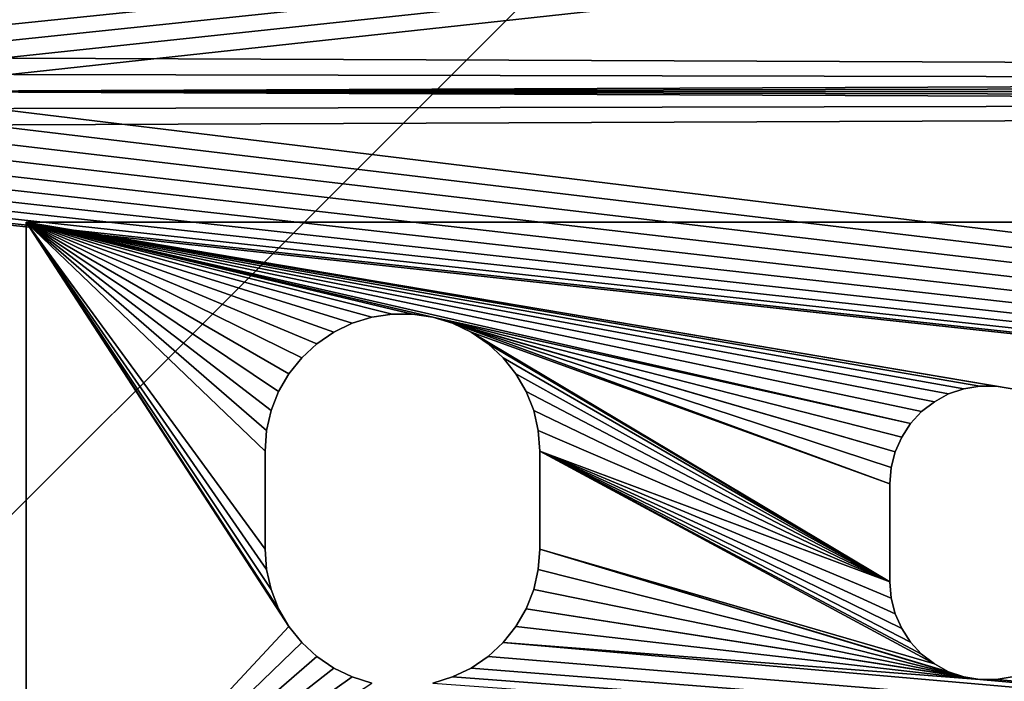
# Model space of a CAD drawing. Header units: millimetres. Extents: x -72 to 72, y -72 to 72.
# Tile 25 of 65: x -62 to -47, y -65 to -54. Entities that reach past the tile are written whole.
import ezdxf

# ---------------------------------------------------------------- set-up
doc = ezdxf.new("R2010")
doc.units = ezdxf.units.MM
doc.header["$LTSCALE"] = 65.185185
for name, color, linetype in [('1', 7, 'CONTINUOUS'), ('137', 7, 'CONTINUOUS'), ('138', 7, 'CONTINUOUS'), ('151', 7, 'CONTINUOUS'), ('20', 7, 'CONTINUOUS'), ('3', 7, 'CONTINUOUS'), ('35', 7, 'CONTINUOUS'), ('36', 7, 'CONTINUOUS'), ('37', 7, 'CONTINUOUS'), ('38', 7, 'CONTINUOUS'), ('45', 7, 'CONTINUOUS'), ('47', 7, 'CONTINUOUS'), ('48', 7, 'CONTINUOUS'), ('60', 7, 'CONTINUOUS'), ('63', 7, 'CONTINUOUS')]:
    doc.layers.add(name, color=color, linetype=linetype)

msp = doc.modelspace()

# ---------------------------------------------------------------- linework, layer by layer
at = {"layer": '1', "color": 253, "linetype": 'Continuous', "true_color": 0xaab4c3}
for points in [[(-61.75, -57.5, 11), (-61.75, -68, 11), (-57.735, -63.683, 11), (-61.75, -57.5, 11)], [(-43.5, -57.5, 11), (-61.75, -57.5, 11), (-46.68, -60.046, 11), (-43.5, -57.5, 11)], [(-58.1, -62.5, 11), (-61.75, -57.5, 11), (-58.077, -62.813, 11), (-58.1, -62.5, 11)], [(-61.75, -57.5, 11), (-58.1, -62.5, 11), (-58.1, -61, 11), (-61.75, -57.5, 11)], [(-58.077, -62.813, 11), (-61.75, -57.5, 11), (-58.007, -63.119, 11), (-58.077, -62.813, 11)], [(-58.007, -63.119, 11), (-61.75, -57.5, 11), (-57.892, -63.411, 11), (-58.007, -63.119, 11)], [(-57.892, -63.411, 11), (-61.75, -57.5, 11), (-57.735, -63.683, 11), (-57.892, -63.411, 11)], [(-55.533, -58.953, 11), (-61.75, -57.5, 11), (-55.843, -58.906, 11), (-55.533, -58.953, 11)], [(-61.75, -57.5, 11), (-55.533, -58.953, 11), (-48.232, -60.579, 11), (-61.75, -57.5, 11)], [(-55.843, -58.906, 11), (-61.75, -57.5, 11), (-56.157, -58.906, 11), (-55.843, -58.906, 11)], [(-56.157, -58.906, 11), (-61.75, -57.5, 11), (-56.467, -58.953, 11), (-56.157, -58.906, 11)], [(-56.467, -58.953, 11), (-61.75, -57.5, 11), (-56.767, -59.045, 11), (-56.467, -58.953, 11)], [(-56.767, -59.045, 11), (-61.75, -57.5, 11), (-57.05, -59.181, 11), (-56.767, -59.045, 11)], [(-57.05, -59.181, 11), (-61.75, -57.5, 11), (-57.309, -59.358, 11), (-57.05, -59.181, 11)], [(-57.309, -59.358, 11), (-61.75, -57.5, 11), (-57.539, -59.572, 11), (-57.309, -59.358, 11)], [(-57.539, -59.572, 11), (-61.75, -57.5, 11), (-57.735, -59.817, 11), (-57.539, -59.572, 11)], [(-57.735, -59.817, 11), (-61.75, -57.5, 11), (-57.892, -60.089, 11), (-57.735, -59.817, 11)], [(-57.892, -60.089, 11), (-61.75, -57.5, 11), (-58.007, -60.381, 11), (-57.892, -60.089, 11)], [(-58.007, -60.381, 11), (-61.75, -57.5, 11), (-58.077, -60.687, 11), (-58.007, -60.381, 11)], [(-58.077, -60.687, 11), (-61.75, -57.5, 11), (-58.1, -61, 11), (-58.077, -60.687, 11)], [(-46.68, -60.046, 11), (-61.75, -57.5, 11), (-46.924, -60.005, 11), (-46.68, -60.046, 11)], [(-46.924, -60.005, 11), (-61.75, -57.5, 11), (-47.172, -60.005, 11), (-46.924, -60.005, 11)], [(-47.172, -60.005, 11), (-61.75, -57.5, 11), (-47.416, -60.046, 11), (-47.172, -60.005, 11)], [(-47.416, -60.046, 11), (-61.75, -57.5, 11), (-47.651, -60.126, 11), (-47.416, -60.046, 11)], [(-47.651, -60.126, 11), (-61.75, -57.5, 11), (-47.868, -60.244, 11), (-47.651, -60.126, 11)], [(-47.868, -60.244, 11), (-61.75, -57.5, 11), (-48.064, -60.396, 11), (-47.868, -60.244, 11)], [(-48.064, -60.396, 11), (-61.75, -57.5, 11), (-48.232, -60.579, 11), (-48.064, -60.396, 11)], [(-55.533, -58.953, 11), (-55.233, -59.045, 11), (-48.467, -61.013, 11), (-55.533, -58.953, 11)], [(-48.232, -60.579, 11), (-55.533, -58.953, 11), (-48.367, -60.786, 11), (-48.232, -60.579, 11)], [(-48.367, -60.786, 11), (-55.533, -58.953, 11), (-48.467, -61.013, 11), (-48.367, -60.786, 11)], [(-55.233, -59.045, 11), (-54.95, -59.181, 11), (-48.548, -61.5, 11), (-55.233, -59.045, 11)], [(-48.467, -61.013, 11), (-55.233, -59.045, 11), (-48.528, -61.253, 11), (-48.467, -61.013, 11)], [(-48.528, -61.253, 11), (-55.233, -59.045, 11), (-48.548, -61.5, 11), (-48.528, -61.253, 11)], [(-54.95, -59.181, 11), (-54.691, -59.358, 11), (-48.548, -63, 11), (-54.95, -59.181, 11)], [(-54.95, -59.181, 11), (-48.548, -63, 11), (-48.548, -61.5, 11), (-54.95, -59.181, 11)], [(-54.691, -59.358, 11), (-54.461, -59.572, 11), (-48.548, -63, 11), (-54.691, -59.358, 11)], [(-54.461, -59.572, 11), (-54.265, -59.817, 11), (-48.548, -63, 11), (-54.461, -59.572, 11)], [(-54.265, -59.817, 11), (-54.108, -60.089, 11), (-48.548, -63, 11), (-54.265, -59.817, 11)], [(-54.108, -60.089, 11), (-53.993, -60.381, 11), (-48.548, -63, 11), (-54.108, -60.089, 11)], [(-53.993, -60.381, 11), (-53.923, -60.687, 11), (-48.548, -63, 11), (-53.993, -60.381, 11)], [(-53.923, -60.687, 11), (-53.9, -61, 11), (-48.548, -63, 11), (-53.923, -60.687, 11)], [(-48.548, -63, 11), (-53.9, -61, 11), (-48.528, -63.247, 11), (-48.548, -63, 11)], [(-48.528, -63.247, 11), (-53.9, -61, 11), (-48.467, -63.487, 11), (-48.528, -63.247, 11)], [(-48.467, -63.487, 11), (-53.9, -61, 11), (-48.367, -63.714, 11), (-48.467, -63.487, 11)], [(-48.367, -63.714, 11), (-53.9, -61, 11), (-48.232, -63.921, 11), (-48.367, -63.714, 11)], [(-48.232, -63.921, 11), (-53.9, -61, 11), (-48.064, -64.104, 11), (-48.232, -63.921, 11)], [(-48.064, -64.104, 11), (-53.9, -61, 11), (-47.868, -64.256, 11), (-48.064, -64.104, 11)], [(-53.9, -61, 11), (-53.9, -62.5, 11), (-47.868, -64.256, 11), (-53.9, -61, 11)], [(-53.9, -62.5, 11), (-53.923, -62.813, 11), (-47.416, -64.454, 11), (-53.9, -62.5, 11)], [(-47.651, -64.374, 11), (-47.868, -64.256, 11), (-53.9, -62.5, 11), (-47.651, -64.374, 11)], [(-47.651, -64.374, 11), (-53.9, -62.5, 11), (-47.416, -64.454, 11), (-47.651, -64.374, 11)], [(-53.923, -62.813, 11), (-53.993, -63.119, 11), (-47.416, -64.454, 11), (-53.923, -62.813, 11)], [(-53.993, -63.119, 11), (-54.108, -63.411, 11), (-47.416, -64.454, 11), (-53.993, -63.119, 11)], [(-54.108, -63.411, 11), (-54.265, -63.683, 11), (-47.172, -64.495, 11), (-54.108, -63.411, 11)], [(-47.416, -64.454, 11), (-54.108, -63.411, 11), (-47.172, -64.495, 11), (-47.416, -64.454, 11)], [(-57.735, -63.683, 11), (-61.75, -68, 11), (-57.539, -63.928, 11), (-57.735, -63.683, 11)], [(-54.265, -63.683, 11), (-54.461, -63.928, 11), (-47.172, -64.495, 11), (-54.265, -63.683, 11)], [(-57.539, -63.928, 11), (-61.75, -68, 11), (-57.309, -64.142, 11), (-57.539, -63.928, 11)], [(-54.691, -64.142, 11), (-8, -68, 11), (-54.461, -63.928, 11), (-54.691, -64.142, 11)], [(-54.461, -63.928, 11), (-8, -68, 11), (-47.172, -64.495, 11), (-54.461, -63.928, 11)], [(-57.309, -64.142, 11), (-61.75, -68, 11), (-57.05, -64.319, 11), (-57.309, -64.142, 11)], [(-54.95, -64.319, 11), (-8, -68, 11), (-54.691, -64.142, 11), (-54.95, -64.319, 11)], [(-57.05, -64.319, 11), (-61.75, -68, 11), (-56.767, -64.455, 11), (-57.05, -64.319, 11)], [(-55.233, -64.455, 11), (-8, -68, 11), (-54.95, -64.319, 11), (-55.233, -64.455, 11)], [(-56.767, -64.455, 11), (-61.75, -68, 11), (-56.467, -64.547, 11), (-56.767, -64.455, 11)], [(-55.533, -64.547, 11), (-8, -68, 11), (-55.233, -64.455, 11), (-55.533, -64.547, 11)], [(-47.172, -64.495, 11), (-8, -68, 11), (-46.924, -64.495, 11), (-47.172, -64.495, 11)], [(-46.924, -64.495, 11), (-8, -68, 11), (-46.68, -64.454, 11), (-46.924, -64.495, 11)]]:
    msp.add_3dface(points, dxfattribs=at)
at = {"layer": '137', "color": 7, "linetype": 'Continuous'}
for points in [[(72.5, -72.5), (-72.5, -72.5), (72.5, 72.5), (72.5, -72.5)], [(72.5, 72.5), (-72.5, -72.5), (-72.5, 72.5), (72.5, 72.5)]]:
    msp.add_3dface(points, dxfattribs=at)
at = {"layer": '138', "color": 7, "linetype": 'Continuous'}
for points in [[(-72.5, -72.5, 8), (72.5, -72.5, 8), (-69, 6, 8), (-72.5, -72.5, 8)], [(-69, 6, 8), (72.5, -72.5, 8), (69, 6, 8), (-69, 6, 8)]]:
    msp.add_3dface(points, dxfattribs=at)
at = {"layer": '151', "linetype": 'Continuous'}
for points in [[(63.7, -69.6, 27.7), (-63.8, -69.6, 27.7), (63.7, -40.8, 27.7), (63.7, -69.6, 27.7)], [(63.7, -40.8, 27.7), (-63.8, -69.6, 27.7), (-63.8, -40.8, 27.7), (63.7, -40.8, 27.7)]]:
    msp.add_3dface(points, dxfattribs=at)
at = {"layer": '20', "color": 253, "linetype": 'Continuous', "true_color": 0xaab4c3}
for points in [[(-61.75, -57.5, 11), (-43.5, -57.5, 11), (-61.75, -57.5, 8), (-61.75, -57.5, 11)], [(-61.75, -57.5, 8), (-43.5, -57.5, 11), (-43.5, -57.5, 8), (-61.75, -57.5, 8)]]:
    msp.add_3dface(points, dxfattribs=at)
at = {"layer": '3', "color": 253, "linetype": 'Continuous', "true_color": 0xaab4c3}
for points in [[(-61.75, -68, 11), (-61.75, -57.5, 11), (-61.75, -68, 8), (-61.75, -68, 11)], [(-61.75, -68, 8), (-61.75, -57.5, 11), (-61.75, -57.5, 8), (-61.75, -68, 8)]]:
    msp.add_3dface(points, dxfattribs=at)
at = {"layer": '35', "color": 253, "linetype": 'Continuous', "true_color": 0xaab4c3}
for points in [[(-58.1, -62.5, 11), (-58.077, -62.813, 11), (-58.1, -62.5, 8), (-58.1, -62.5, 11)], [(-58.1, -62.5, 8), (-58.077, -62.813, 11), (-58.077, -62.813, 8), (-58.1, -62.5, 8)], [(-53.923, -62.813, 11), (-53.9, -62.5, 11), (-53.923, -62.813, 8), (-53.923, -62.813, 11)], [(-53.923, -62.813, 8), (-53.9, -62.5, 11), (-53.9, -62.5, 8), (-53.923, -62.813, 8)], [(-58.077, -62.813, 11), (-58.007, -63.119, 11), (-58.077, -62.813, 8), (-58.077, -62.813, 11)], [(-58.077, -62.813, 8), (-58.007, -63.119, 11), (-58.007, -63.119, 8), (-58.077, -62.813, 8)], [(-53.993, -63.119, 11), (-53.923, -62.813, 11), (-53.993, -63.119, 8), (-53.993, -63.119, 11)], [(-53.993, -63.119, 8), (-53.923, -62.813, 11), (-53.923, -62.813, 8), (-53.993, -63.119, 8)], [(-58.007, -63.119, 11), (-57.892, -63.411, 11), (-58.007, -63.119, 8), (-58.007, -63.119, 11)], [(-58.007, -63.119, 8), (-57.892, -63.411, 11), (-57.892, -63.411, 8), (-58.007, -63.119, 8)], [(-54.108, -63.411, 11), (-53.993, -63.119, 11), (-54.108, -63.411, 8), (-54.108, -63.411, 11)], [(-54.108, -63.411, 8), (-53.993, -63.119, 11), (-53.993, -63.119, 8), (-54.108, -63.411, 8)], [(-57.892, -63.411, 11), (-57.735, -63.683, 11), (-57.892, -63.411, 8), (-57.892, -63.411, 11)], [(-57.892, -63.411, 8), (-57.735, -63.683, 11), (-57.735, -63.683, 8), (-57.892, -63.411, 8)], [(-54.265, -63.683, 11), (-54.108, -63.411, 11), (-54.265, -63.683, 8), (-54.265, -63.683, 11)], [(-54.265, -63.683, 8), (-54.108, -63.411, 11), (-54.108, -63.411, 8), (-54.265, -63.683, 8)], [(-57.735, -63.683, 11), (-57.539, -63.928, 11), (-57.735, -63.683, 8), (-57.735, -63.683, 11)], [(-57.735, -63.683, 8), (-57.539, -63.928, 11), (-57.539, -63.928, 8), (-57.735, -63.683, 8)], [(-54.461, -63.928, 11), (-54.265, -63.683, 11), (-54.461, -63.928, 8), (-54.461, -63.928, 11)], [(-54.461, -63.928, 8), (-54.265, -63.683, 11), (-54.265, -63.683, 8), (-54.461, -63.928, 8)], [(-57.539, -63.928, 11), (-57.309, -64.142, 11), (-57.539, -63.928, 8), (-57.539, -63.928, 11)], [(-57.539, -63.928, 8), (-57.309, -64.142, 11), (-57.309, -64.142, 8), (-57.539, -63.928, 8)], [(-54.691, -64.142, 11), (-54.461, -63.928, 11), (-54.691, -64.142, 8), (-54.691, -64.142, 11)], [(-54.691, -64.142, 8), (-54.461, -63.928, 11), (-54.461, -63.928, 8), (-54.691, -64.142, 8)], [(-57.309, -64.142, 11), (-57.05, -64.319, 11), (-57.309, -64.142, 8), (-57.309, -64.142, 11)], [(-57.309, -64.142, 8), (-57.05, -64.319, 11), (-57.05, -64.319, 8), (-57.309, -64.142, 8)], [(-54.95, -64.319, 11), (-54.691, -64.142, 11), (-54.95, -64.319, 8), (-54.95, -64.319, 11)], [(-54.95, -64.319, 8), (-54.691, -64.142, 11), (-54.691, -64.142, 8), (-54.95, -64.319, 8)], [(-57.05, -64.319, 11), (-56.767, -64.455, 11), (-57.05, -64.319, 8), (-57.05, -64.319, 11)], [(-57.05, -64.319, 8), (-56.767, -64.455, 11), (-56.767, -64.455, 8), (-57.05, -64.319, 8)], [(-55.233, -64.455, 11), (-54.95, -64.319, 11), (-55.233, -64.455, 8), (-55.233, -64.455, 11)], [(-55.233, -64.455, 8), (-54.95, -64.319, 11), (-54.95, -64.319, 8), (-55.233, -64.455, 8)], [(-56.767, -64.455, 11), (-56.467, -64.547, 11), (-56.767, -64.455, 8), (-56.767, -64.455, 11)], [(-56.767, -64.455, 8), (-56.467, -64.547, 11), (-56.467, -64.547, 8), (-56.767, -64.455, 8)], [(-55.533, -64.547, 11), (-55.233, -64.455, 11), (-55.533, -64.547, 8), (-55.533, -64.547, 11)], [(-55.533, -64.547, 8), (-55.233, -64.455, 11), (-55.233, -64.455, 8), (-55.533, -64.547, 8)]]:
    msp.add_3dface(points, dxfattribs=at)
at = {"layer": '36', "color": 253, "linetype": 'Continuous', "true_color": 0xaab4c3}
for points in [[(-53.9, -62.5, 11), (-53.9, -61, 11), (-53.9, -61, 8), (-53.9, -62.5, 11)], [(-53.9, -62.5, 8), (-53.9, -62.5, 11), (-53.9, -61, 8), (-53.9, -62.5, 8)]]:
    msp.add_3dface(points, dxfattribs=at)
at = {"layer": '37', "color": 253, "linetype": 'Continuous', "true_color": 0xaab4c3}
for points in [[(-56.467, -58.953, 11), (-56.767, -59.045, 11), (-56.467, -58.953, 8), (-56.467, -58.953, 11)], [(-56.467, -58.953, 8), (-56.767, -59.045, 11), (-56.767, -59.045, 8), (-56.467, -58.953, 8)], [(-56.157, -58.906, 11), (-56.467, -58.953, 11), (-56.157, -58.906, 8), (-56.157, -58.906, 11)], [(-56.157, -58.906, 8), (-56.467, -58.953, 11), (-56.467, -58.953, 8), (-56.157, -58.906, 8)], [(-55.843, -58.906, 11), (-56.157, -58.906, 11), (-55.843, -58.906, 8), (-55.843, -58.906, 11)], [(-55.843, -58.906, 8), (-56.157, -58.906, 11), (-56.157, -58.906, 8), (-55.843, -58.906, 8)], [(-55.533, -58.953, 11), (-55.843, -58.906, 11), (-55.533, -58.953, 8), (-55.533, -58.953, 11)], [(-55.533, -58.953, 8), (-55.843, -58.906, 11), (-55.843, -58.906, 8), (-55.533, -58.953, 8)], [(-55.233, -59.045, 11), (-55.533, -58.953, 11), (-55.233, -59.045, 8), (-55.233, -59.045, 11)], [(-55.233, -59.045, 8), (-55.533, -58.953, 11), (-55.533, -58.953, 8), (-55.233, -59.045, 8)], [(-56.767, -59.045, 11), (-57.05, -59.181, 11), (-56.767, -59.045, 8), (-56.767, -59.045, 11)], [(-56.767, -59.045, 8), (-57.05, -59.181, 11), (-57.05, -59.181, 8), (-56.767, -59.045, 8)], [(-54.95, -59.181, 11), (-55.233, -59.045, 11), (-54.95, -59.181, 8), (-54.95, -59.181, 11)], [(-54.95, -59.181, 8), (-55.233, -59.045, 11), (-55.233, -59.045, 8), (-54.95, -59.181, 8)], [(-57.05, -59.181, 11), (-57.309, -59.358, 11), (-57.05, -59.181, 8), (-57.05, -59.181, 11)], [(-57.05, -59.181, 8), (-57.309, -59.358, 11), (-57.309, -59.358, 8), (-57.05, -59.181, 8)], [(-54.691, -59.358, 11), (-54.95, -59.181, 11), (-54.691, -59.358, 8), (-54.691, -59.358, 11)], [(-54.691, -59.358, 8), (-54.95, -59.181, 11), (-54.95, -59.181, 8), (-54.691, -59.358, 8)], [(-57.309, -59.358, 11), (-57.539, -59.572, 11), (-57.309, -59.358, 8), (-57.309, -59.358, 11)], [(-57.309, -59.358, 8), (-57.539, -59.572, 11), (-57.539, -59.572, 8), (-57.309, -59.358, 8)], [(-54.461, -59.572, 11), (-54.691, -59.358, 11), (-54.461, -59.572, 8), (-54.461, -59.572, 11)], [(-54.461, -59.572, 8), (-54.691, -59.358, 11), (-54.691, -59.358, 8), (-54.461, -59.572, 8)], [(-57.539, -59.572, 11), (-57.735, -59.817, 11), (-57.539, -59.572, 8), (-57.539, -59.572, 11)], [(-57.539, -59.572, 8), (-57.735, -59.817, 11), (-57.735, -59.817, 8), (-57.539, -59.572, 8)], [(-54.265, -59.817, 11), (-54.461, -59.572, 11), (-54.265, -59.817, 8), (-54.265, -59.817, 11)], [(-54.265, -59.817, 8), (-54.461, -59.572, 11), (-54.461, -59.572, 8), (-54.265, -59.817, 8)], [(-57.735, -59.817, 11), (-57.892, -60.089, 11), (-57.735, -59.817, 8), (-57.735, -59.817, 11)], [(-57.735, -59.817, 8), (-57.892, -60.089, 11), (-57.892, -60.089, 8), (-57.735, -59.817, 8)], [(-54.108, -60.089, 11), (-54.265, -59.817, 11), (-54.108, -60.089, 8), (-54.108, -60.089, 11)], [(-54.108, -60.089, 8), (-54.265, -59.817, 11), (-54.265, -59.817, 8), (-54.108, -60.089, 8)], [(-57.892, -60.089, 11), (-58.007, -60.381, 11), (-57.892, -60.089, 8), (-57.892, -60.089, 11)], [(-57.892, -60.089, 8), (-58.007, -60.381, 11), (-58.007, -60.381, 8), (-57.892, -60.089, 8)], [(-53.993, -60.381, 11), (-54.108, -60.089, 11), (-53.993, -60.381, 8), (-53.993, -60.381, 11)], [(-53.993, -60.381, 8), (-54.108, -60.089, 11), (-54.108, -60.089, 8), (-53.993, -60.381, 8)], [(-58.007, -60.381, 11), (-58.077, -60.687, 11), (-58.007, -60.381, 8), (-58.007, -60.381, 11)], [(-58.007, -60.381, 8), (-58.077, -60.687, 11), (-58.077, -60.687, 8), (-58.007, -60.381, 8)], [(-53.923, -60.687, 11), (-53.993, -60.381, 11), (-53.923, -60.687, 8), (-53.923, -60.687, 11)], [(-53.923, -60.687, 8), (-53.993, -60.381, 11), (-53.993, -60.381, 8), (-53.923, -60.687, 8)], [(-58.077, -60.687, 11), (-58.1, -61, 11), (-58.077, -60.687, 8), (-58.077, -60.687, 11)], [(-58.077, -60.687, 8), (-58.1, -61, 11), (-58.1, -61, 8), (-58.077, -60.687, 8)], [(-53.9, -61, 11), (-53.923, -60.687, 11), (-53.9, -61, 8), (-53.9, -61, 11)], [(-53.9, -61, 8), (-53.923, -60.687, 11), (-53.923, -60.687, 8), (-53.9, -61, 8)]]:
    msp.add_3dface(points, dxfattribs=at)
at = {"layer": '38', "color": 253, "linetype": 'Continuous', "true_color": 0xaab4c3}
for points in [[(-58.1, -61, 11), (-58.1, -62.5, 11), (-58.1, -62.5, 8), (-58.1, -61, 11)], [(-58.1, -61, 11), (-58.1, -62.5, 8), (-58.1, -61, 8), (-58.1, -61, 11)]]:
    msp.add_3dface(points, dxfattribs=at)
at = {"layer": '45', "color": 253, "linetype": 'Continuous', "true_color": 0xaab4c3}
for points in [[(-48.548, -63, 11), (-48.528, -63.247, 11), (-48.548, -63, 8), (-48.548, -63, 11)], [(-48.548, -63, 8), (-48.528, -63.247, 11), (-48.528, -63.247, 8), (-48.548, -63, 8)], [(-48.528, -63.247, 11), (-48.467, -63.487, 11), (-48.528, -63.247, 8), (-48.528, -63.247, 11)], [(-48.528, -63.247, 8), (-48.467, -63.487, 11), (-48.467, -63.487, 8), (-48.528, -63.247, 8)], [(-48.467, -63.487, 11), (-48.367, -63.714, 11), (-48.467, -63.487, 8), (-48.467, -63.487, 11)], [(-48.467, -63.487, 8), (-48.367, -63.714, 11), (-48.367, -63.714, 8), (-48.467, -63.487, 8)], [(-48.367, -63.714, 11), (-48.232, -63.921, 11), (-48.367, -63.714, 8), (-48.367, -63.714, 11)], [(-48.367, -63.714, 8), (-48.232, -63.921, 11), (-48.232, -63.921, 8), (-48.367, -63.714, 8)], [(-48.232, -63.921, 11), (-48.064, -64.104, 11), (-48.232, -63.921, 8), (-48.232, -63.921, 11)], [(-48.232, -63.921, 8), (-48.064, -64.104, 11), (-48.064, -64.104, 8), (-48.232, -63.921, 8)], [(-48.064, -64.104, 11), (-47.868, -64.256, 11), (-48.064, -64.104, 8), (-48.064, -64.104, 11)], [(-48.064, -64.104, 8), (-47.868, -64.256, 11), (-47.868, -64.256, 8), (-48.064, -64.104, 8)], [(-47.868, -64.256, 11), (-47.651, -64.374, 11), (-47.868, -64.256, 8), (-47.868, -64.256, 11)], [(-47.868, -64.256, 8), (-47.651, -64.374, 11), (-47.651, -64.374, 8), (-47.868, -64.256, 8)], [(-47.651, -64.374, 11), (-47.416, -64.454, 11), (-47.651, -64.374, 8), (-47.651, -64.374, 11)], [(-47.651, -64.374, 8), (-47.416, -64.454, 11), (-47.416, -64.454, 8), (-47.651, -64.374, 8)], [(-47.416, -64.454, 11), (-47.172, -64.495, 11), (-47.416, -64.454, 8), (-47.416, -64.454, 11)], [(-47.416, -64.454, 8), (-47.172, -64.495, 11), (-47.172, -64.495, 8), (-47.416, -64.454, 8)], [(-47.172, -64.495, 11), (-46.924, -64.495, 11), (-47.172, -64.495, 8), (-47.172, -64.495, 11)], [(-47.172, -64.495, 8), (-46.924, -64.495, 11), (-46.924, -64.495, 8), (-47.172, -64.495, 8)], [(-46.924, -64.495, 11), (-46.68, -64.454, 11), (-46.924, -64.495, 8), (-46.924, -64.495, 11)], [(-46.924, -64.495, 8), (-46.68, -64.454, 11), (-46.68, -64.454, 8), (-46.924, -64.495, 8)]]:
    msp.add_3dface(points, dxfattribs=at)
at = {"layer": '47', "color": 253, "linetype": 'Continuous', "true_color": 0xaab4c3}
for points in [[(-47.416, -60.046, 11), (-47.651, -60.126, 11), (-47.416, -60.046, 8), (-47.416, -60.046, 11)], [(-47.416, -60.046, 8), (-47.651, -60.126, 11), (-47.651, -60.126, 8), (-47.416, -60.046, 8)], [(-47.172, -60.005, 11), (-47.416, -60.046, 11), (-47.172, -60.005, 8), (-47.172, -60.005, 11)], [(-47.172, -60.005, 8), (-47.416, -60.046, 11), (-47.416, -60.046, 8), (-47.172, -60.005, 8)], [(-46.924, -60.005, 11), (-47.172, -60.005, 11), (-46.924, -60.005, 8), (-46.924, -60.005, 11)], [(-46.924, -60.005, 8), (-47.172, -60.005, 11), (-47.172, -60.005, 8), (-46.924, -60.005, 8)], [(-46.68, -60.046, 11), (-46.924, -60.005, 11), (-46.68, -60.046, 8), (-46.68, -60.046, 11)], [(-46.68, -60.046, 8), (-46.924, -60.005, 11), (-46.924, -60.005, 8), (-46.68, -60.046, 8)], [(-47.651, -60.126, 11), (-47.868, -60.244, 11), (-47.651, -60.126, 8), (-47.651, -60.126, 11)], [(-47.651, -60.126, 8), (-47.868, -60.244, 11), (-47.868, -60.244, 8), (-47.651, -60.126, 8)], [(-47.868, -60.244, 11), (-48.064, -60.396, 11), (-47.868, -60.244, 8), (-47.868, -60.244, 11)], [(-47.868, -60.244, 8), (-48.064, -60.396, 11), (-48.064, -60.396, 8), (-47.868, -60.244, 8)], [(-48.064, -60.396, 11), (-48.232, -60.579, 11), (-48.064, -60.396, 8), (-48.064, -60.396, 11)], [(-48.064, -60.396, 8), (-48.232, -60.579, 11), (-48.232, -60.579, 8), (-48.064, -60.396, 8)], [(-48.232, -60.579, 11), (-48.367, -60.786, 11), (-48.232, -60.579, 8), (-48.232, -60.579, 11)], [(-48.232, -60.579, 8), (-48.367, -60.786, 11), (-48.367, -60.786, 8), (-48.232, -60.579, 8)], [(-48.367, -60.786, 11), (-48.467, -61.013, 11), (-48.367, -60.786, 8), (-48.367, -60.786, 11)], [(-48.367, -60.786, 8), (-48.467, -61.013, 11), (-48.467, -61.013, 8), (-48.367, -60.786, 8)], [(-48.467, -61.013, 11), (-48.528, -61.253, 11), (-48.467, -61.013, 8), (-48.467, -61.013, 11)], [(-48.467, -61.013, 8), (-48.528, -61.253, 11), (-48.528, -61.253, 8), (-48.467, -61.013, 8)], [(-48.528, -61.253, 11), (-48.548, -61.5, 11), (-48.528, -61.253, 8), (-48.528, -61.253, 11)], [(-48.528, -61.253, 8), (-48.548, -61.5, 11), (-48.548, -61.5, 8), (-48.528, -61.253, 8)]]:
    msp.add_3dface(points, dxfattribs=at)
at = {"layer": '48', "color": 253, "linetype": 'Continuous', "true_color": 0xaab4c3}
for points in [[(-48.548, -61.5, 11), (-48.548, -63, 11), (-48.548, -63, 8), (-48.548, -61.5, 11)], [(-48.548, -61.5, 11), (-48.548, -63, 8), (-48.548, -61.5, 8), (-48.548, -61.5, 11)]]:
    msp.add_3dface(points, dxfattribs=at)
at = {"layer": '60', "color": 18, "linetype": 'Continuous', "true_color": 0x640303}
for points in [[(-64.487, -54.98, 30.144), (64.4, -55.5, 30.148), (-71.004, -38.996, 30.004), (-64.487, -54.98, 30.144)], [(64.4, -55.5, 30.148), (64.422, -55.237, 30.146), (-71.004, -38.996, 30.004), (64.4, -55.5, 30.148)], [(64.422, -55.237, 30.146), (64.487, -54.98, 30.144), (-71.004, -38.996, 30.004), (64.422, -55.237, 30.146)], [(64.487, -54.98, 30.144), (64.593, -54.738, 30.142), (-71.004, -38.996, 30.004), (64.487, -54.98, 30.144)], [(64.593, -54.738, 30.142), (64.737, -54.517, 30.14), (-71.004, -38.996, 30.004), (64.593, -54.738, 30.142)], [(64.737, -54.517, 30.14), (64.916, -54.323, 30.138), (-71.004, -38.996, 30.004), (64.737, -54.517, 30.14)], [(-64.487, -54.98, 30.144), (-64.422, -55.237, 30.146), (64.4, -55.5, 30.148), (-64.487, -54.98, 30.144)], [(-64.422, -55.237, 30.146), (-64.4, -55.5, 30.148), (64.4, -55.5, 30.148), (-64.422, -55.237, 30.146)], [(-64.4, -55.5, 30.148), (-64.422, -55.763, 30.151), (71.292, -71.996, 30.292), (-64.4, -55.5, 30.148)], [(64.4, -55.5, 30.148), (-64.4, -55.5, 30.148), (64.422, -55.763, 30.151), (64.4, -55.5, 30.148)], [(-64.4, -55.5, 30.148), (64.487, -56.02, 30.153), (64.422, -55.763, 30.151), (-64.4, -55.5, 30.148)], [(64.487, -56.02, 30.153), (-64.4, -55.5, 30.148), (71.292, -71.996, 30.292), (64.487, -56.02, 30.153)], [(-64.422, -55.763, 30.151), (-64.487, -56.02, 30.153), (71.292, -71.996, 30.292), (-64.422, -55.763, 30.151)], [(-64.487, -56.02, 30.153), (-64.593, -56.262, 30.155), (71.292, -71.996, 30.292), (-64.487, -56.02, 30.153)], [(-64.593, -56.262, 30.155), (-64.737, -56.483, 30.157), (71.292, -71.996, 30.292), (-64.593, -56.262, 30.155)], [(-64.737, -56.483, 30.157), (-64.916, -56.677, 30.159), (71.292, -71.996, 30.292), (-64.737, -56.483, 30.157)], [(-64.916, -56.677, 30.159), (-65.125, -56.839, 30.16), (71.292, -71.996, 30.292), (-64.916, -56.677, 30.159)], [(-65.125, -56.839, 30.16), (-65.357, -56.965, 30.161), (71.292, -71.996, 30.292), (-65.125, -56.839, 30.16)], [(-65.357, -56.965, 30.161), (-65.607, -57.051, 30.162), (71.292, -71.996, 30.292), (-65.357, -56.965, 30.161)], [(71.292, -71.996, 30.292), (-66.132, -57.095, 30.162), (-71.292, -71.996, 30.292), (71.292, -71.996, 30.292)], [(-65.868, -57.095, 30.162), (-66.132, -57.095, 30.162), (71.292, -71.996, 30.292), (-65.868, -57.095, 30.162)], [(-65.607, -57.051, 30.162), (-65.868, -57.095, 30.162), (71.292, -71.996, 30.292), (-65.607, -57.051, 30.162)]]:
    msp.add_3dface(points, dxfattribs=at)
at = {"layer": '63', "color": 18, "linetype": 'Continuous', "true_color": 0x640303}
for points in [[(-64.737, -54.517, 28.245), (-64.916, -54.323, 28.241), (69.009, -40.991, 28.009), (-64.737, -54.517, 28.245)], [(-64.593, -54.738, 28.249), (-64.737, -54.517, 28.245), (69.009, -40.991, 28.009), (-64.593, -54.738, 28.249)], [(-64.487, -54.98, 28.253), (-64.593, -54.738, 28.249), (69.009, -40.991, 28.009), (-64.487, -54.98, 28.253)], [(-64.422, -55.237, 28.257), (-64.487, -54.98, 28.253), (69.009, -40.991, 28.009), (-64.422, -55.237, 28.257)], [(-64.4, -55.5, 28.262), (-64.422, -55.237, 28.257), (69.009, -40.991, 28.009), (-64.4, -55.5, 28.262)], [(64.487, -54.98, 28.253), (-64.4, -55.5, 28.262), (69.009, -40.991, 28.009), (64.487, -54.98, 28.253)], [(-64.4, -55.5, 28.262), (64.487, -54.98, 28.253), (64.422, -55.237, 28.257), (-64.4, -55.5, 28.262)], [(-64.4, -55.5, 28.262), (64.422, -55.237, 28.257), (64.4, -55.5, 28.262), (-64.4, -55.5, 28.262)], [(-64.487, -56.02, 28.271), (64.4, -55.5, 28.262), (-69.55, -72.009, 28.55), (-64.487, -56.02, 28.271)], [(64.4, -55.5, 28.262), (64.422, -55.763, 28.266), (-69.55, -72.009, 28.55), (64.4, -55.5, 28.262)], [(-64.487, -56.02, 28.271), (-64.422, -55.763, 28.266), (64.4, -55.5, 28.262), (-64.487, -56.02, 28.271)], [(-64.422, -55.763, 28.266), (-64.4, -55.5, 28.262), (64.4, -55.5, 28.262), (-64.422, -55.763, 28.266)], [(64.422, -55.763, 28.266), (64.487, -56.02, 28.271), (-69.55, -72.009, 28.55), (64.422, -55.763, 28.266)], [(64.487, -56.02, 28.271), (64.593, -56.262, 28.275), (-69.55, -72.009, 28.55), (64.487, -56.02, 28.271)], [(64.593, -56.262, 28.275), (64.737, -56.483, 28.279), (-69.55, -72.009, 28.55), (64.593, -56.262, 28.275)], [(64.737, -56.483, 28.279), (64.916, -56.677, 28.282), (-69.55, -72.009, 28.55), (64.737, -56.483, 28.279)], [(64.916, -56.677, 28.282), (65.125, -56.84, 28.285), (-69.55, -72.009, 28.55), (64.916, -56.677, 28.282)], [(65.125, -56.84, 28.285), (65.357, -56.965, 28.287), (-69.55, -72.009, 28.55), (65.125, -56.84, 28.285)], [(65.357, -56.965, 28.287), (65.607, -57.051, 28.289), (-69.55, -72.009, 28.55), (65.357, -56.965, 28.287)], [(65.607, -57.051, 28.289), (65.868, -57.095, 28.29), (-69.55, -72.009, 28.55), (65.607, -57.051, 28.289)], [(65.868, -57.095, 28.29), (66.132, -57.095, 28.29), (-69.55, -72.009, 28.55), (65.868, -57.095, 28.29)], [(66.132, -57.095, 28.29), (69.55, -72.009, 28.55), (-69.55, -72.009, 28.55), (66.132, -57.095, 28.29)]]:
    msp.add_3dface(points, dxfattribs=at)

doc.saveas('drawing.dxf')
